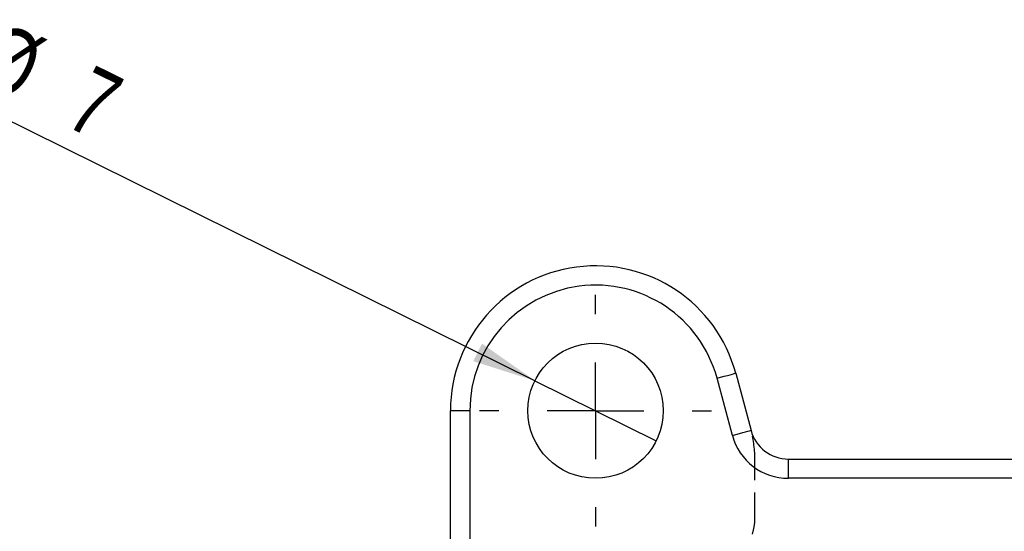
# Model space of a CAD drawing. Extents: x 28 to 393, y 15 to 279.
# Tile 9 of 18: x 108 to 159, y 122 to 148. Entities that reach past the tile are written whole.
import ezdxf

# ---------------------------------------------------------------- set-up
doc = ezdxf.new("R2010")
doc.units = 0
doc.linetypes.add('HIDDEN', pattern=[1.905, 1.27, -0.635])
doc.layers.get('0').update_dxf_attribs({"linetype": 'CONTINUOUS'})
doc.styles.add('SLDTEXTSTYLE0', font='TXT', dxfattribs={"width": 0.75})
doc.dimstyles.new('SLDDIMSTYLE3', dxfattribs={"dimtxt": 3.5, "dimasz": 3.302, "dimexe": 0, "dimexo": 0.0625, "dimgap": 0.875, "dimtad": 1, "dimdec": 3, "dimrnd": 1e-09, "dimzin": 12, "dimtxsty": 'SLDTEXTSTYLE0', "dimblk1": 'NONE', "dimsah": 1, "dimcen": 0, "dimazin": 3, "dimtfac": 1, "dimtdec": 3, "dimtmove": 0, "dimatfit": 3, "dimtolj": 1, "dimtzin": 12})

# ---------------------------------------------------------------- blocks, each defined once
blk = doc.blocks.new('_D_9')
at = {"color": 179, "linetype": 'CONTINUOUS'}
for q in [(105.377, 144.328), (141.245, 126.566)]:
    blk.add_line((134.972, 129.672), q, dxfattribs=at)
blk.add_solid([(134.972, 129.672), (132.238, 131.593), (131.787, 130.682)], dxfattribs=at)
at = {"color": 179, "linetype": 'CONTINUOUS', "char_height": 3.5, "attachment_point": 1, "rotation": 333.6542, "style": 'SLDTEXTSTYLE0'}
for s, insert in [('%%c', (107.375, 148.361, -41.816)), ('7', (112.129, 146.067, -41.816))]:
    blk.add_mtext(s, dxfattribs=dict(at, insert=insert))
blk = doc.blocks.new('_NONE')
blk = doc.blocks.new('SW_CENTERMARKSYMBOL_4')
at = {"color": 0, "linetype": 'CONTINUOUS'}
for p, q in [((0, 5), (0, 6)), ((0, 0), (0, 2.5)), ((-5, 0), (-6, 0)), ((0, 0), (-2.5, 0)), ((0, 0), (0, -2.5)), ((0, 0), (2.5, 0)), ((5, 0), (6, 0)), ((0, -5), (0, -6))]:
    blk.add_line(p, q, dxfattribs=at)

msp = doc.modelspace()

# ---------------------------------------------------------------- linework, layer by layer
at = {"color": 7, "linetype": 'CONTINUOUS'}
for p, q in [((145.1795, 126.8425), (144.3867, 129.8012)), ((145.3526, 130.0601), (146.1454, 127.1013)), ((131.6082, 128.1189), (130.6082, 128.1189)), ((130.6082, 120.2765), (130.6082, 128.1189)), ((148.0773, 124.6189), (148.0773, 125.6189)), ((148.0773, 125.6189), (163.1391, 125.6189)), ((163.1391, 124.6189), (148.0773, 124.6189))]:
    msp.add_line(p, q, dxfattribs=at)
at = {"color": 8, "linetype": 'CONTINUOUS'}
msp.add_line((131.6082, 128.1189), (131.6082, 120.2188), dxfattribs=at)
at = {"color": 7, "linetype": 'HIDDEN'}
msp.add_line((146.3499, 122.6189), (146.3499, 125.5484), dxfattribs=at)
at = {"color": 7, "linetype": 'CONTINUOUS', "flags": 128}
for points in [[(144.3867, 129.8012), (144.5752, 129.8517), (144.7564, 129.9003), (144.9234, 129.945), (145.0697, 129.9842), (145.1898, 130.0164), (145.2791, 130.0404), (145.3341, 130.0551), (145.3526, 130.0601)], [(145.1795, 126.8425), (145.368, 126.8929), (145.5492, 126.9415), (145.7162, 126.9862), (145.8625, 127.0255), (145.9827, 127.0577), (146.0719, 127.0816), (146.1269, 127.0963), (146.1454, 127.1013)]]:
    msp.add_lwpolyline(points, dxfattribs=at)
at = {"color": 7, "linetype": 'CONTINUOUS'}
msp.add_circle((138.1082, 128.1189), 3.5, dxfattribs=at)
for centre, radius, start, end in [((138.1082, 128.1189), 7.5, 14.99999, 180), ((138.1082, 128.1189), 6.5, 14.99999, 180), ((148.0773, 127.6189), 3, 194.99999, 270), ((148.0773, 127.6189), 2, 194.99999, 270)]:
    msp.add_arc(centre, radius, start, end, dxfattribs=at)
at = {"color": 7, "linetype": 'HIDDEN'}
for centre, radius, start, end in [((140.3499, 125.5484), 6, 0, 14.99999), ((143.3499, 122.6189), 3, 270, 0)]:
    msp.add_arc(centre, radius, start, end, dxfattribs=at)

# ---------------------------------------------------------------- block references
at = {"color": 179, "linetype": 'CONTINUOUS'}
msp.add_blockref('SW_CENTERMARKSYMBOL_4', (138.1082, 128.1189), dxfattribs=at)

# ---------------------------------------------------------------- dimensions: what is measured, and where the dimension line sits
dim = msp.add_diameter_dim_2p(p1=(141.2447, 126.5657), p2=(134.9717, 129.6722), dimstyle='SLDDIMSTYLE3', dxfattribs=at)
dim.commit()
dim.dimension.update_dxf_attribs({"geometry": '_D_9', "text_midpoint": (110.0634, 142.0074), "dimtype": 163})

doc.saveas('drawing.dxf')
